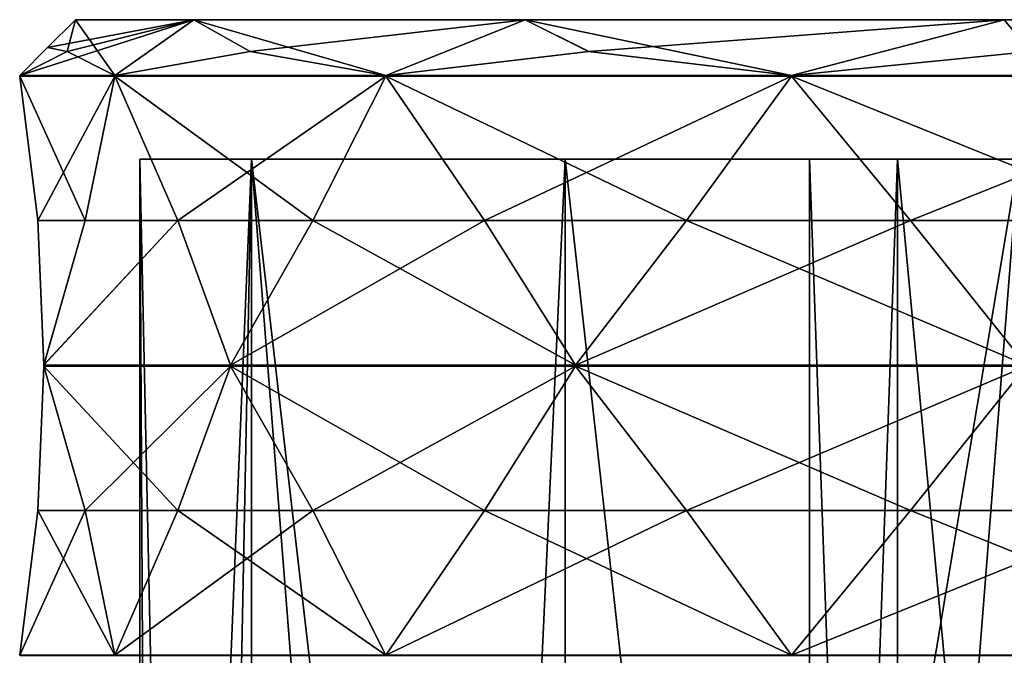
# Model space of a CAD drawing. Header units: millimetres. Extents: x -175 to 175, y 0 to 232.
# Tile 60 of 140: x -172 to -155, y 105 to 116. Entities that reach past the tile are written whole.
import ezdxf

# ---------------------------------------------------------------- set-up
doc = ezdxf.new("R2010")
doc.units = ezdxf.units.MM
doc.header["$LTSCALE"] = 65.185185
for name, color, linetype in [('1335', 7, 'CONTINUOUS'), ('1337', 7, 'CONTINUOUS'), ('1339', 7, 'CONTINUOUS'), ('1341', 7, 'CONTINUOUS'), ('1342', 7, 'CONTINUOUS'), ('1361', 7, 'CONTINUOUS'), ('1362', 7, 'CONTINUOUS'), ('1363', 7, 'CONTINUOUS'), ('1371', 7, 'CONTINUOUS'), ('1372', 7, 'CONTINUOUS'), ('1373', 7, 'CONTINUOUS'), ('1374', 7, 'CONTINUOUS'), ('1384', 7, 'CONTINUOUS'), ('1385', 7, 'CONTINUOUS'), ('1386', 7, 'CONTINUOUS'), ('1455', 7, 'CONTINUOUS'), ('1456', 7, 'CONTINUOUS'), ('1457', 7, 'CONTINUOUS'), ('1458', 7, 'CONTINUOUS'), ('1459', 7, 'CONTINUOUS'), ('1460', 7, 'CONTINUOUS'), ('1461', 7, 'CONTINUOUS'), ('1462', 7, 'CONTINUOUS'), ('1471', 7, 'CONTINUOUS'), ('1472', 7, 'CONTINUOUS'), ('1473', 7, 'CONTINUOUS'), ('1474', 7, 'CONTINUOUS'), ('1475', 7, 'CONTINUOUS'), ('1476', 7, 'CONTINUOUS'), ('1477', 7, 'CONTINUOUS'), ('1478', 7, 'CONTINUOUS')]:
    doc.layers.add(name, color=color, linetype=linetype)

msp = doc.modelspace()

# ---------------------------------------------------------------- linework, layer by layer
at = {"layer": '1335', "color": 7, "linetype": 'CONTINUOUS', "true_color": 0xe0f2ff}
for points in [[(-168.245, 113.6, -8.786), (-170.25, 113.6), (-169.201, 65.1, -6.434), (-168.245, 113.6, -8.786)], [(-169.201, 65.1, -6.434), (-170.25, 113.6), (-169.986, 65.1, -3.259), (-169.201, 65.1, -6.434)], [(-169.986, 65.1, -3.259), (-170.25, 113.6), (-170.25, 65.1), (-169.986, 65.1, -3.259)], [(-164.71, 68.59, -13.917), (-168.245, 113.6, -8.786), (-169.201, 65.1, -6.434), (-164.71, 68.59, -13.917)], [(-162.626, 113.6, -15.832), (-168.245, 113.6, -8.786), (-164.71, 68.59, -13.917), (-162.626, 113.6, -15.832)], [(-157.872, 70.8, -18.657), (-162.626, 113.6, -15.832), (-164.71, 68.59, -13.917), (-157.872, 70.8, -18.657)], [(-154.506, 113.6, -19.742), (-162.626, 113.6, -15.832), (-157.872, 70.8, -18.657), (-154.506, 113.6, -19.742)], [(-154.506, 113.6, -19.742), (-157.872, 70.8, -18.657), (-152.671, 76.6, -20.073), (-154.506, 113.6, -19.742)]]:
    msp.add_3dface(points, dxfattribs=at)
at = {"layer": '1337', "color": 7, "linetype": 'CONTINUOUS', "true_color": 0xe0f2ff}
for points in [[(-169.281, 116.1, 9.285), (-128.6, 116.1), (-171.4, 116.1), (-169.281, 116.1, 9.285)], [(-171.4, 116.1), (-128.6, 116.1), (-130.719, 116.1, -9.285), (-171.4, 116.1)], [(-169.281, 116.1, -9.285), (-171.4, 116.1), (-130.719, 116.1, -9.285), (-169.281, 116.1, -9.285)], [(-130.719, 116.1, 9.285), (-128.6, 116.1), (-169.281, 116.1, 9.285), (-130.719, 116.1, 9.285)], [(-163.343, 116.1, 16.731), (-130.719, 116.1, 9.285), (-169.281, 116.1, 9.285), (-163.343, 116.1, 16.731)], [(-163.343, 116.1, -16.731), (-169.281, 116.1, -9.285), (-136.657, 116.1, -16.731), (-163.343, 116.1, -16.731)], [(-136.657, 116.1, -16.731), (-169.281, 116.1, -9.285), (-130.719, 116.1, -9.285), (-136.657, 116.1, -16.731)], [(-136.657, 116.1, 16.731), (-130.719, 116.1, 9.285), (-163.343, 116.1, 16.731), (-136.657, 116.1, 16.731)], [(-154.762, 116.1, 20.863), (-136.657, 116.1, 16.731), (-163.343, 116.1, 16.731), (-154.762, 116.1, 20.863)], [(-154.762, 116.1, -20.863), (-163.343, 116.1, -16.731), (-145.238, 116.1, -20.863), (-154.762, 116.1, -20.863)], [(-145.238, 116.1, -20.863), (-163.343, 116.1, -16.731), (-136.657, 116.1, -16.731), (-145.238, 116.1, -20.863)]]:
    msp.add_3dface(points, dxfattribs=at)
at = {"layer": '1339', "color": 7, "linetype": 'CONTINUOUS', "true_color": 0xe0f2ff}
for points in [[(-170.25, 65.1), (-170.25, 113.6), (-168.245, 113.6, 8.786), (-170.25, 65.1)], [(-170.25, 65.1), (-168.245, 113.6, 8.786), (-168.245, 65.1, 8.786), (-170.25, 65.1)], [(-168.245, 113.6, 8.786), (-162.626, 113.6, 15.832), (-162.626, 65.1, 15.832), (-168.245, 113.6, 8.786)], [(-168.245, 65.1, 8.786), (-168.245, 113.6, 8.786), (-162.626, 65.1, 15.832), (-168.245, 65.1, 8.786)], [(-162.626, 113.6, 15.832), (-154.506, 113.6, 19.742), (-162.626, 65.1, 15.832), (-162.626, 113.6, 15.832)], [(-162.626, 65.1, 15.832), (-154.506, 113.6, 19.742), (-154.506, 65.1, 19.742), (-162.626, 65.1, 15.832)]]:
    msp.add_3dface(points, dxfattribs=at)
at = {"layer": '1341', "color": 7, "linetype": 'CONTINUOUS', "true_color": 0xe0f2ff}
for points in [[(-171.9, 115.6, 0), (-169.281, 116.1, -9.285), (-172.4, 115.1, 0), (-171.9, 115.6, 0)], [(-172.4, 115.1, 0), (-169.281, 116.1, -9.285), (-171.55, 115.527, -4.289), (-172.4, 115.1, 0)], [(-171.4, 116.1), (-169.281, 116.1, -9.285), (-171.9, 115.6, 0), (-171.4, 116.1)], [(-171.55, 115.527, -4.289), (-169.281, 116.1, -9.285), (-170.695, 115.1, -8.572), (-171.55, 115.527, -4.289)], [(-170.695, 115.1, -8.572), (-169.281, 116.1, -9.285), (-168.269, 115.527, -12.208), (-170.695, 115.1, -8.572)], [(-169.281, 116.1, -9.285), (-163.343, 116.1, -16.731), (-168.269, 115.527, -12.208), (-169.281, 116.1, -9.285)], [(-168.269, 115.527, -12.208), (-163.343, 116.1, -16.731), (-165.839, 115.1, -15.839), (-168.269, 115.527, -12.208)], [(-165.839, 115.1, -15.839), (-163.343, 116.1, -16.731), (-162.207, 115.527, -18.27), (-165.839, 115.1, -15.839)], [(-163.343, 116.1, -16.731), (-154.762, 116.1, -20.863), (-162.207, 115.527, -18.27), (-163.343, 116.1, -16.731)], [(-162.207, 115.527, -18.27), (-154.762, 116.1, -20.863), (-158.572, 115.1, -20.695), (-162.207, 115.527, -18.27)], [(-158.572, 115.1, -20.695), (-154.762, 116.1, -20.863), (-154.286, 115.527, -21.551), (-158.572, 115.1, -20.695)], [(-154.762, 116.1, -20.863), (-145.238, 116.1, -20.863), (-154.286, 115.527, -21.551), (-154.762, 116.1, -20.863)]]:
    msp.add_3dface(points, dxfattribs=at)
at = {"layer": '1342', "color": 7, "linetype": 'CONTINUOUS', "true_color": 0xe0f2ff}
for points in [[(-171.4, 116.1), (-171.9, 115.6, 0), (-171.55, 115.527, 4.289), (-171.4, 116.1)], [(-170.695, 115.1, 8.572), (-171.4, 116.1), (-171.55, 115.527, 4.289), (-170.695, 115.1, 8.572)], [(-169.281, 116.1, 9.285), (-171.4, 116.1), (-170.695, 115.1, 8.572), (-169.281, 116.1, 9.285)], [(-168.27, 115.527, 12.207), (-169.281, 116.1, 9.285), (-170.695, 115.1, 8.572), (-168.27, 115.527, 12.207)], [(-163.343, 116.1, 16.731), (-169.281, 116.1, 9.285), (-165.839, 115.1, 15.839), (-163.343, 116.1, 16.731)], [(-165.839, 115.1, 15.839), (-169.281, 116.1, 9.285), (-168.27, 115.527, 12.207), (-165.839, 115.1, 15.839)], [(-162.208, 115.527, 18.269), (-163.343, 116.1, 16.731), (-165.839, 115.1, 15.839), (-162.208, 115.527, 18.269)], [(-154.762, 116.1, 20.863), (-163.343, 116.1, 16.731), (-158.572, 115.1, 20.695), (-154.762, 116.1, 20.863)], [(-158.572, 115.1, 20.695), (-163.343, 116.1, 16.731), (-162.208, 115.527, 18.269), (-158.572, 115.1, 20.695)], [(-154.287, 115.527, 21.551), (-154.762, 116.1, 20.863), (-158.572, 115.1, 20.695), (-154.287, 115.527, 21.551)], [(-171.9, 115.6, 0), (-172.4, 115.1, 0), (-171.55, 115.527, 4.289), (-171.9, 115.6, 0)]]:
    msp.add_3dface(points, dxfattribs=at)
at = {"layer": '1361', "color": 7, "linetype": 'CONTINUOUS', "true_color": 0xe0f2ff}
for points in [[(-170.25, 113.6), (-168.245, 113.6, -8.786), (-158.25, 113.6), (-170.25, 113.6)], [(-168.245, 113.6, 8.786), (-170.25, 113.6), (-152.549, 113.6, 7.846), (-168.245, 113.6, 8.786)], [(-170.25, 113.6), (-158.25, 113.6), (-156.674, 113.6, 4.849), (-170.25, 113.6)], [(-152.549, 113.6, 7.846), (-170.25, 113.6), (-156.674, 113.6, 4.849), (-152.549, 113.6, 7.846)], [(-168.245, 113.6, -8.786), (-162.626, 113.6, -15.832), (-131.755, 113.6, -8.786), (-168.245, 113.6, -8.786)], [(-168.245, 113.6, -8.786), (-131.755, 113.6, -8.786), (-147.451, 113.6, -7.846), (-168.245, 113.6, -8.786)], [(-158.25, 113.6), (-168.245, 113.6, -8.786), (-156.674, 113.6, -4.849), (-158.25, 113.6)], [(-156.674, 113.6, -4.849), (-168.245, 113.6, -8.786), (-152.549, 113.6, -7.846), (-156.674, 113.6, -4.849)], [(-152.549, 113.6, -7.846), (-168.245, 113.6, -8.786), (-147.451, 113.6, -7.846), (-152.549, 113.6, -7.846)], [(-131.755, 113.6, 8.786), (-137.374, 113.6, 15.832), (-168.245, 113.6, 8.786), (-131.755, 113.6, 8.786)], [(-131.755, 113.6, 8.786), (-168.245, 113.6, 8.786), (-152.549, 113.6, 7.846), (-131.755, 113.6, 8.786)], [(-137.374, 113.6, 15.832), (-162.626, 113.6, 15.832), (-168.245, 113.6, 8.786), (-137.374, 113.6, 15.832)], [(-162.626, 113.6, -15.832), (-154.506, 113.6, -19.742), (-137.374, 113.6, -15.832), (-162.626, 113.6, -15.832)], [(-162.626, 113.6, -15.832), (-137.374, 113.6, -15.832), (-131.755, 113.6, -8.786), (-162.626, 113.6, -15.832)], [(-137.374, 113.6, 15.832), (-145.494, 113.6, 19.742), (-162.626, 113.6, 15.832), (-137.374, 113.6, 15.832)], [(-145.494, 113.6, 19.742), (-154.506, 113.6, 19.742), (-162.626, 113.6, 15.832), (-145.494, 113.6, 19.742)]]:
    msp.add_3dface(points, dxfattribs=at)
at = {"layer": '1362', "color": 7, "linetype": 'CONTINUOUS', "true_color": 0xe0f2ff}
for points in [[(-158.25, 69.6), (-156.674, 69.6, 4.849), (-158.25, 113.6), (-158.25, 69.6)], [(-158.25, 113.6), (-156.674, 69.6, 4.849), (-156.674, 113.6, 4.849), (-158.25, 113.6)], [(-156.674, 69.6, 4.849), (-152.549, 69.6, 7.846), (-156.674, 113.6, 4.849), (-156.674, 69.6, 4.849)], [(-152.549, 69.6, 7.846), (-152.549, 113.6, 7.846), (-156.674, 113.6, 4.849), (-152.549, 69.6, 7.846)]]:
    msp.add_3dface(points, dxfattribs=at)
at = {"layer": '1363', "color": 7, "linetype": 'CONTINUOUS', "true_color": 0xe0f2ff}
for points in [[(-156.674, 69.6, -4.849), (-158.25, 69.6), (-156.674, 113.6, -4.849), (-156.674, 69.6, -4.849)], [(-158.25, 69.6), (-158.25, 113.6), (-156.674, 113.6, -4.849), (-158.25, 69.6)], [(-152.549, 69.6, -7.846), (-156.674, 69.6, -4.849), (-152.549, 113.6, -7.846), (-152.549, 69.6, -7.846)], [(-156.674, 69.6, -4.849), (-156.674, 113.6, -4.849), (-152.549, 113.6, -7.846), (-156.674, 69.6, -4.849)]]:
    msp.add_3dface(points, dxfattribs=at)
at = {"layer": '1371', "color": 7, "linetype": 'CONTINUOUS', "true_color": 0xe0f2ff}
for points in [[(-172.4, 115.09), (-172.077, 112.5, -2.174), (-172.077, 112.5, 2.174), (-172.4, 115.09)], [(-172.077, 112.5, -2.174), (-171.97, 109.91, -4.37), (-172.077, 112.5, 2.174), (-172.077, 112.5, -2.174)], [(-172.077, 112.5, 2.174), (-171.97, 109.91, -4.37), (-171.97, 109.906, 4.369), (-172.077, 112.5, 2.174)], [(-171.97, 109.89, -4.37), (-172.077, 107.3, -2.174), (-171.97, 109.89, 4.37), (-171.97, 109.89, -4.37)], [(-171.97, 109.89, 4.37), (-172.077, 107.3, -2.174), (-172.077, 107.3, 2.174), (-171.97, 109.89, 4.37)], [(-171.97, 109.91, -4.37), (-171.97, 109.9, -4.37), (-171.97, 109.906, 4.369), (-171.97, 109.91, -4.37)], [(-171.97, 109.906, 4.369), (-171.97, 109.9, -4.37), (-171.97, 109.898, 4.37), (-171.97, 109.906, 4.369)], [(-171.97, 109.9, -4.37), (-171.97, 109.89, -4.37), (-171.97, 109.898, 4.37), (-171.97, 109.9, -4.37)], [(-171.97, 109.898, 4.37), (-171.97, 109.89, -4.37), (-171.97, 109.89, 4.37), (-171.97, 109.898, 4.37)], [(-172.077, 107.3, -2.174), (-172.4, 104.71), (-172.077, 107.3, 2.174), (-172.077, 107.3, -2.174)]]:
    msp.add_3dface(points, dxfattribs=at)
at = {"layer": '1372', "color": 7, "linetype": 'CONTINUOUS', "true_color": 0xe0f2ff}
for points in [[(-170.695, 115.09, 8.572), (-171.229, 112.5, 6.44), (-169.565, 112.5, 10.458), (-170.695, 115.09, 8.572)], [(-171.229, 112.5, 6.44), (-171.97, 109.906, 4.369), (-169.565, 112.5, 10.458), (-171.229, 112.5, 6.44)], [(-169.565, 112.5, 10.458), (-171.97, 109.906, 4.369), (-168.626, 109.906, 12.444), (-169.565, 112.5, 10.458)], [(-171.97, 109.906, 4.369), (-171.97, 109.898, 4.37), (-168.626, 109.906, 12.444), (-171.97, 109.906, 4.369)], [(-168.626, 109.906, 12.444), (-171.97, 109.898, 4.37), (-168.625, 109.898, 12.445), (-168.626, 109.906, 12.444)], [(-171.97, 109.898, 4.37), (-171.97, 109.89, 4.37), (-168.625, 109.898, 12.445), (-171.97, 109.898, 4.37)], [(-168.625, 109.898, 12.445), (-171.97, 109.89, 4.37), (-168.625, 109.89, 12.445), (-168.625, 109.898, 12.445)], [(-171.97, 109.89, 4.37), (-171.229, 107.3, 6.44), (-168.625, 109.89, 12.445), (-171.97, 109.89, 4.37)], [(-168.625, 109.89, 12.445), (-171.229, 107.3, 6.44), (-169.565, 107.3, 10.458), (-168.625, 109.89, 12.445)], [(-171.229, 107.3, 6.44), (-170.695, 104.71, 8.572), (-169.565, 107.3, 10.458), (-171.229, 107.3, 6.44)]]:
    msp.add_3dface(points, dxfattribs=at)
at = {"layer": '1373', "color": 7, "linetype": 'CONTINUOUS', "true_color": 0xe0f2ff}
for points in [[(-165.839, 115.09, 15.839), (-167.149, 112.5, 14.074), (-164.074, 112.5, 17.149), (-165.839, 115.09, 15.839)], [(-167.149, 112.5, 14.074), (-168.626, 109.906, 12.444), (-164.074, 112.5, 17.149), (-167.149, 112.5, 14.074)], [(-164.074, 112.5, 17.149), (-168.626, 109.906, 12.444), (-162.446, 109.906, 18.625), (-164.074, 112.5, 17.149)], [(-168.626, 109.906, 12.444), (-168.625, 109.898, 12.445), (-162.446, 109.906, 18.625), (-168.626, 109.906, 12.444)], [(-162.446, 109.906, 18.625), (-168.625, 109.898, 12.445), (-162.445, 109.898, 18.625), (-162.446, 109.906, 18.625)], [(-168.625, 109.898, 12.445), (-168.625, 109.89, 12.445), (-162.445, 109.898, 18.625), (-168.625, 109.898, 12.445)], [(-162.445, 109.898, 18.625), (-168.625, 109.89, 12.445), (-162.445, 109.89, 18.625), (-162.445, 109.898, 18.625)], [(-168.625, 109.89, 12.445), (-167.149, 107.3, 14.074), (-162.445, 109.89, 18.625), (-168.625, 109.89, 12.445)], [(-162.445, 109.89, 18.625), (-167.149, 107.3, 14.074), (-164.074, 107.3, 17.149), (-162.445, 109.89, 18.625)], [(-167.149, 107.3, 14.074), (-165.839, 104.71, 15.839), (-164.074, 107.3, 17.149), (-167.149, 107.3, 14.074)]]:
    msp.add_3dface(points, dxfattribs=at)
at = {"layer": '1374', "color": 7, "linetype": 'CONTINUOUS', "true_color": 0xe0f2ff}
for points in [[(-158.572, 115.09, 20.695), (-160.458, 112.5, 19.565), (-156.44, 112.5, 21.229), (-158.572, 115.09, 20.695)], [(-160.458, 112.5, 19.565), (-162.446, 109.906, 18.625), (-156.44, 112.5, 21.229), (-160.458, 112.5, 19.565)], [(-156.44, 112.5, 21.229), (-162.446, 109.906, 18.625), (-154.371, 109.906, 21.97), (-156.44, 112.5, 21.229)], [(-162.446, 109.906, 18.625), (-162.445, 109.898, 18.625), (-154.371, 109.906, 21.97), (-162.446, 109.906, 18.625)], [(-154.371, 109.906, 21.97), (-162.445, 109.898, 18.625), (-154.37, 109.898, 21.97), (-154.371, 109.906, 21.97)], [(-162.445, 109.898, 18.625), (-162.445, 109.89, 18.625), (-154.37, 109.898, 21.97), (-162.445, 109.898, 18.625)], [(-154.37, 109.898, 21.97), (-162.445, 109.89, 18.625), (-154.37, 109.89, 21.97), (-154.37, 109.898, 21.97)], [(-162.445, 109.89, 18.625), (-160.458, 107.3, 19.565), (-154.37, 109.89, 21.97), (-162.445, 109.89, 18.625)], [(-154.37, 109.89, 21.97), (-160.458, 107.3, 19.565), (-156.44, 107.3, 21.229), (-154.37, 109.89, 21.97)], [(-160.458, 107.3, 19.565), (-158.572, 104.71, 20.695), (-156.44, 107.3, 21.229), (-160.458, 107.3, 19.565)]]:
    msp.add_3dface(points, dxfattribs=at)
at = {"layer": '1384', "color": 7, "linetype": 'CONTINUOUS', "true_color": 0xe0f2ff}
for points in [[(-158.572, 115.09, -20.695), (-156.44, 112.5, -21.229), (-160.458, 112.5, -19.565), (-158.572, 115.09, -20.695)], [(-160.458, 112.5, -19.565), (-154.369, 109.906, -21.97), (-162.444, 109.906, -18.626), (-160.458, 112.5, -19.565)], [(-156.44, 112.5, -21.229), (-154.369, 109.906, -21.97), (-160.458, 112.5, -19.565), (-156.44, 112.5, -21.229)], [(-162.444, 109.906, -18.626), (-154.37, 109.898, -21.97), (-162.445, 109.898, -18.625), (-162.444, 109.906, -18.626)], [(-154.37, 109.898, -21.97), (-154.37, 109.89, -21.97), (-162.445, 109.898, -18.625), (-154.37, 109.898, -21.97)], [(-162.445, 109.898, -18.625), (-154.37, 109.89, -21.97), (-162.445, 109.89, -18.625), (-162.445, 109.898, -18.625)], [(-154.37, 109.89, -21.97), (-156.44, 107.3, -21.229), (-162.445, 109.89, -18.625), (-154.37, 109.89, -21.97)], [(-162.445, 109.89, -18.625), (-156.44, 107.3, -21.229), (-160.458, 107.3, -19.565), (-162.445, 109.89, -18.625)], [(-154.369, 109.906, -21.97), (-154.37, 109.898, -21.97), (-162.444, 109.906, -18.626), (-154.369, 109.906, -21.97)], [(-156.44, 107.3, -21.229), (-158.572, 104.71, -20.695), (-160.458, 107.3, -19.565), (-156.44, 107.3, -21.229)]]:
    msp.add_3dface(points, dxfattribs=at)
at = {"layer": '1385', "color": 7, "linetype": 'CONTINUOUS', "true_color": 0xe0f2ff}
for points in [[(-165.839, 115.09, -15.839), (-164.074, 112.5, -17.149), (-167.149, 112.5, -14.074), (-165.839, 115.09, -15.839)], [(-167.149, 112.5, -14.074), (-162.444, 109.906, -18.626), (-168.625, 109.906, -12.446), (-167.149, 112.5, -14.074)], [(-164.074, 112.5, -17.149), (-162.444, 109.906, -18.626), (-167.149, 112.5, -14.074), (-164.074, 112.5, -17.149)], [(-162.444, 109.906, -18.626), (-162.445, 109.898, -18.625), (-168.625, 109.906, -12.446), (-162.444, 109.906, -18.626)], [(-168.625, 109.906, -12.446), (-162.445, 109.898, -18.625), (-168.625, 109.898, -12.445), (-168.625, 109.906, -12.446)], [(-162.445, 109.898, -18.625), (-162.445, 109.89, -18.625), (-168.625, 109.898, -12.445), (-162.445, 109.898, -18.625)], [(-168.625, 109.898, -12.445), (-162.445, 109.89, -18.625), (-168.625, 109.89, -12.445), (-168.625, 109.898, -12.445)], [(-162.445, 109.89, -18.625), (-164.074, 107.3, -17.149), (-168.625, 109.89, -12.445), (-162.445, 109.89, -18.625)], [(-168.625, 109.89, -12.445), (-164.074, 107.3, -17.149), (-167.149, 107.3, -14.074), (-168.625, 109.89, -12.445)], [(-164.074, 107.3, -17.149), (-165.839, 104.71, -15.839), (-167.149, 107.3, -14.074), (-164.074, 107.3, -17.149)]]:
    msp.add_3dface(points, dxfattribs=at)
at = {"layer": '1386', "color": 7, "linetype": 'CONTINUOUS', "true_color": 0xe0f2ff}
for points in [[(-170.695, 115.09, -8.572), (-169.565, 112.5, -10.458), (-171.229, 112.5, -6.44), (-170.695, 115.09, -8.572)], [(-168.625, 109.906, -12.446), (-171.97, 109.91, -4.37), (-169.565, 112.5, -10.458), (-168.625, 109.906, -12.446)], [(-169.565, 112.5, -10.458), (-171.97, 109.91, -4.37), (-171.229, 112.5, -6.44), (-169.565, 112.5, -10.458)], [(-171.97, 109.9, -4.37), (-171.97, 109.91, -4.37), (-168.625, 109.906, -12.446), (-171.97, 109.9, -4.37)], [(-171.97, 109.9, -4.37), (-168.625, 109.906, -12.446), (-168.625, 109.898, -12.445), (-171.97, 109.9, -4.37)], [(-171.97, 109.89, -4.37), (-171.97, 109.9, -4.37), (-168.625, 109.89, -12.445), (-171.97, 109.89, -4.37)], [(-171.97, 109.9, -4.37), (-168.625, 109.898, -12.445), (-168.625, 109.89, -12.445), (-171.97, 109.9, -4.37)], [(-171.97, 109.89, -4.37), (-168.625, 109.89, -12.445), (-169.565, 107.3, -10.458), (-171.97, 109.89, -4.37)], [(-171.97, 109.89, -4.37), (-169.565, 107.3, -10.458), (-171.229, 107.3, -6.44), (-171.97, 109.89, -4.37)], [(-169.565, 107.3, -10.458), (-170.695, 104.71, -8.572), (-171.229, 107.3, -6.44), (-169.565, 107.3, -10.458)]]:
    msp.add_3dface(points, dxfattribs=at)
at = {"layer": '1455', "color": 7, "linetype": 'CONTINUOUS', "true_color": 0xe0f2ff}
for points in [[(-158.572, 115.1, -20.695), (-154.286, 115.527, -21.551), (-150, 115.1, -22.4), (-158.572, 115.1, -20.695)], [(-158.572, 115.1, -20.695), (-150, 115.1, -22.4), (-150, 115.095, -22.4), (-158.572, 115.1, -20.695)], [(-158.572, 115.1, -20.695), (-150, 115.095, -22.4), (-158.572, 115.095, -20.695), (-158.572, 115.1, -20.695)], [(-150, 115.09, -22.4), (-158.572, 115.09, -20.695), (-158.572, 115.095, -20.695), (-150, 115.09, -22.4)], [(-150, 115.095, -22.4), (-150, 115.09, -22.4), (-158.572, 115.095, -20.695), (-150, 115.095, -22.4)], [(-150, 115.09, -22.4), (-152.174, 112.5, -22.077), (-158.572, 115.09, -20.695), (-150, 115.09, -22.4)], [(-152.174, 112.5, -22.077), (-156.44, 112.5, -21.229), (-158.572, 115.09, -20.695), (-152.174, 112.5, -22.077)], [(-152.174, 112.5, -22.077), (-154.369, 109.906, -21.97), (-156.44, 112.5, -21.229), (-152.174, 112.5, -22.077)]]:
    msp.add_3dface(points, dxfattribs=at)
at = {"layer": '1456', "color": 7, "linetype": 'CONTINUOUS', "true_color": 0xe0f2ff}
for points in [[(-165.839, 115.1, -15.839), (-162.207, 115.527, -18.27), (-158.572, 115.1, -20.695), (-165.839, 115.1, -15.839)], [(-165.839, 115.1, -15.839), (-158.572, 115.1, -20.695), (-158.572, 115.095, -20.695), (-165.839, 115.1, -15.839)], [(-165.839, 115.1, -15.839), (-158.572, 115.095, -20.695), (-165.839, 115.095, -15.839), (-165.839, 115.1, -15.839)], [(-158.572, 115.09, -20.695), (-165.839, 115.09, -15.839), (-165.839, 115.095, -15.839), (-158.572, 115.09, -20.695)], [(-158.572, 115.095, -20.695), (-158.572, 115.09, -20.695), (-165.839, 115.095, -15.839), (-158.572, 115.095, -20.695)], [(-158.572, 115.09, -20.695), (-160.458, 112.5, -19.565), (-165.839, 115.09, -15.839), (-158.572, 115.09, -20.695)], [(-160.458, 112.5, -19.565), (-164.074, 112.5, -17.149), (-165.839, 115.09, -15.839), (-160.458, 112.5, -19.565)], [(-160.458, 112.5, -19.565), (-162.444, 109.906, -18.626), (-164.074, 112.5, -17.149), (-160.458, 112.5, -19.565)]]:
    msp.add_3dface(points, dxfattribs=at)
at = {"layer": '1457', "color": 7, "linetype": 'CONTINUOUS', "true_color": 0xe0f2ff}
for points in [[(-170.695, 115.1, -8.572), (-168.269, 115.527, -12.208), (-165.839, 115.1, -15.839), (-170.695, 115.1, -8.572)], [(-170.695, 115.1, -8.572), (-165.839, 115.1, -15.839), (-165.839, 115.095, -15.839), (-170.695, 115.1, -8.572)], [(-170.695, 115.1, -8.572), (-165.839, 115.095, -15.839), (-170.695, 115.095, -8.572), (-170.695, 115.1, -8.572)], [(-165.839, 115.09, -15.839), (-170.695, 115.09, -8.572), (-170.695, 115.095, -8.572), (-165.839, 115.09, -15.839)], [(-165.839, 115.095, -15.839), (-165.839, 115.09, -15.839), (-170.695, 115.095, -8.572), (-165.839, 115.095, -15.839)], [(-165.839, 115.09, -15.839), (-167.149, 112.5, -14.074), (-170.695, 115.09, -8.572), (-165.839, 115.09, -15.839)], [(-167.149, 112.5, -14.074), (-169.565, 112.5, -10.458), (-170.695, 115.09, -8.572), (-167.149, 112.5, -14.074)], [(-167.149, 112.5, -14.074), (-168.625, 109.906, -12.446), (-169.565, 112.5, -10.458), (-167.149, 112.5, -14.074)]]:
    msp.add_3dface(points, dxfattribs=at)
at = {"layer": '1458', "color": 7, "linetype": 'CONTINUOUS', "true_color": 0xe0f2ff}
for points in [[(-172.4, 115.1, 0), (-171.55, 115.527, -4.289), (-170.695, 115.1, -8.572), (-172.4, 115.1, 0)], [(-172.4, 115.1, 0), (-170.695, 115.1, -8.572), (-172.4, 115.095, 0), (-172.4, 115.1, 0)], [(-170.695, 115.1, -8.572), (-170.695, 115.095, -8.572), (-172.4, 115.095, 0), (-170.695, 115.1, -8.572)], [(-170.695, 115.09, -8.572), (-172.4, 115.09), (-172.4, 115.095, 0), (-170.695, 115.09, -8.572)], [(-170.695, 115.095, -8.572), (-170.695, 115.09, -8.572), (-172.4, 115.095, 0), (-170.695, 115.095, -8.572)], [(-172.077, 112.5, -2.174), (-172.4, 115.09), (-171.229, 112.5, -6.44), (-172.077, 112.5, -2.174)], [(-172.4, 115.09), (-170.695, 115.09, -8.572), (-171.229, 112.5, -6.44), (-172.4, 115.09)], [(-171.97, 109.91, -4.37), (-172.077, 112.5, -2.174), (-171.229, 112.5, -6.44), (-171.97, 109.91, -4.37)]]:
    msp.add_3dface(points, dxfattribs=at)
at = {"layer": '1459', "color": 7, "linetype": 'CONTINUOUS', "true_color": 0xe0f2ff}
for points in [[(-172.4, 115.1, 0), (-170.695, 115.1, 8.572), (-171.55, 115.527, 4.289), (-172.4, 115.1, 0)], [(-170.695, 115.1, 8.572), (-172.4, 115.1, 0), (-172.4, 115.095, 0), (-170.695, 115.1, 8.572)], [(-170.695, 115.1, 8.572), (-172.4, 115.095, 0), (-170.695, 115.095, 8.572), (-170.695, 115.1, 8.572)], [(-172.4, 115.09), (-170.695, 115.09, 8.572), (-170.695, 115.095, 8.572), (-172.4, 115.09)], [(-172.4, 115.095, 0), (-172.4, 115.09), (-170.695, 115.095, 8.572), (-172.4, 115.095, 0)], [(-172.4, 115.09), (-172.077, 112.5, 2.174), (-170.695, 115.09, 8.572), (-172.4, 115.09)], [(-172.077, 112.5, 2.174), (-171.229, 112.5, 6.44), (-170.695, 115.09, 8.572), (-172.077, 112.5, 2.174)], [(-172.077, 112.5, 2.174), (-171.97, 109.906, 4.369), (-171.229, 112.5, 6.44), (-172.077, 112.5, 2.174)]]:
    msp.add_3dface(points, dxfattribs=at)
at = {"layer": '1460', "color": 7, "linetype": 'CONTINUOUS', "true_color": 0xe0f2ff}
for points in [[(-165.839, 115.1, 15.839), (-168.27, 115.527, 12.207), (-170.695, 115.1, 8.572), (-165.839, 115.1, 15.839)], [(-165.839, 115.1, 15.839), (-170.695, 115.1, 8.572), (-170.695, 115.095, 8.572), (-165.839, 115.1, 15.839)], [(-165.839, 115.1, 15.839), (-170.695, 115.095, 8.572), (-165.839, 115.095, 15.839), (-165.839, 115.1, 15.839)], [(-170.695, 115.09, 8.572), (-165.839, 115.09, 15.839), (-165.839, 115.095, 15.839), (-170.695, 115.09, 8.572)], [(-170.695, 115.095, 8.572), (-170.695, 115.09, 8.572), (-165.839, 115.095, 15.839), (-170.695, 115.095, 8.572)], [(-170.695, 115.09, 8.572), (-169.565, 112.5, 10.458), (-165.839, 115.09, 15.839), (-170.695, 115.09, 8.572)], [(-169.565, 112.5, 10.458), (-167.149, 112.5, 14.074), (-165.839, 115.09, 15.839), (-169.565, 112.5, 10.458)], [(-169.565, 112.5, 10.458), (-168.626, 109.906, 12.444), (-167.149, 112.5, 14.074), (-169.565, 112.5, 10.458)]]:
    msp.add_3dface(points, dxfattribs=at)
at = {"layer": '1461', "color": 7, "linetype": 'CONTINUOUS', "true_color": 0xe0f2ff}
for points in [[(-158.572, 115.1, 20.695), (-162.208, 115.527, 18.269), (-165.839, 115.1, 15.839), (-158.572, 115.1, 20.695)], [(-158.572, 115.1, 20.695), (-165.839, 115.1, 15.839), (-165.839, 115.095, 15.839), (-158.572, 115.1, 20.695)], [(-158.572, 115.1, 20.695), (-165.839, 115.095, 15.839), (-158.572, 115.095, 20.695), (-158.572, 115.1, 20.695)], [(-165.839, 115.09, 15.839), (-158.572, 115.09, 20.695), (-158.572, 115.095, 20.695), (-165.839, 115.09, 15.839)], [(-165.839, 115.095, 15.839), (-165.839, 115.09, 15.839), (-158.572, 115.095, 20.695), (-165.839, 115.095, 15.839)], [(-165.839, 115.09, 15.839), (-164.074, 112.5, 17.149), (-158.572, 115.09, 20.695), (-165.839, 115.09, 15.839)], [(-164.074, 112.5, 17.149), (-160.458, 112.5, 19.565), (-158.572, 115.09, 20.695), (-164.074, 112.5, 17.149)], [(-164.074, 112.5, 17.149), (-162.446, 109.906, 18.625), (-160.458, 112.5, 19.565), (-164.074, 112.5, 17.149)]]:
    msp.add_3dface(points, dxfattribs=at)
at = {"layer": '1462', "color": 7, "linetype": 'CONTINUOUS', "true_color": 0xe0f2ff}
for points in [[(-150, 115.1, 22.4), (-154.287, 115.527, 21.551), (-158.572, 115.1, 20.695), (-150, 115.1, 22.4)], [(-150, 115.1, 22.4), (-158.572, 115.1, 20.695), (-158.572, 115.095, 20.695), (-150, 115.1, 22.4)], [(-150, 115.1, 22.4), (-158.572, 115.095, 20.695), (-150, 115.095, 22.4), (-150, 115.1, 22.4)], [(-158.572, 115.09, 20.695), (-150, 115.09, 22.4), (-150, 115.095, 22.4), (-158.572, 115.09, 20.695)], [(-158.572, 115.095, 20.695), (-158.572, 115.09, 20.695), (-150, 115.095, 22.4), (-158.572, 115.095, 20.695)], [(-158.572, 115.09, 20.695), (-156.44, 112.5, 21.229), (-150, 115.09, 22.4), (-158.572, 115.09, 20.695)], [(-156.44, 112.5, 21.229), (-152.174, 112.5, 22.077), (-150, 115.09, 22.4), (-156.44, 112.5, 21.229)], [(-156.44, 112.5, 21.229), (-154.371, 109.906, 21.97), (-152.174, 112.5, 22.077), (-156.44, 112.5, 21.229)]]:
    msp.add_3dface(points, dxfattribs=at)
at = {"layer": '1471', "color": 7, "linetype": 'CONTINUOUS', "true_color": 0xe0f2ff}
for points in [[(-154.37, 109.89, -21.97), (-152.174, 107.3, -22.077), (-156.44, 107.3, -21.229), (-154.37, 109.89, -21.97)], [(-150, 104.71, -22.4), (-158.572, 104.71, -20.695), (-156.44, 107.3, -21.229), (-150, 104.71, -22.4)], [(-152.174, 107.3, -22.077), (-150, 104.71, -22.4), (-156.44, 107.3, -21.229), (-152.174, 107.3, -22.077)], [(-158.572, 104.71, -20.695), (-150, 104.71, -22.4), (-150, 104.7, -22.4), (-158.572, 104.71, -20.695)], [(-158.572, 104.71, -20.695), (-150, 104.7, -22.4), (-158.572, 104.7, -20.695), (-158.572, 104.71, -20.695)]]:
    msp.add_3dface(points, dxfattribs=at)
at = {"layer": '1472', "color": 7, "linetype": 'CONTINUOUS', "true_color": 0xe0f2ff}
for points in [[(-162.445, 109.89, -18.625), (-160.458, 107.3, -19.565), (-164.074, 107.3, -17.149), (-162.445, 109.89, -18.625)], [(-158.572, 104.71, -20.695), (-165.839, 104.71, -15.839), (-164.074, 107.3, -17.149), (-158.572, 104.71, -20.695)], [(-160.458, 107.3, -19.565), (-158.572, 104.71, -20.695), (-164.074, 107.3, -17.149), (-160.458, 107.3, -19.565)], [(-165.839, 104.71, -15.839), (-158.572, 104.71, -20.695), (-158.572, 104.7, -20.695), (-165.839, 104.71, -15.839)], [(-165.839, 104.71, -15.839), (-158.572, 104.7, -20.695), (-165.839, 104.7, -15.839), (-165.839, 104.71, -15.839)]]:
    msp.add_3dface(points, dxfattribs=at)
at = {"layer": '1473', "color": 7, "linetype": 'CONTINUOUS', "true_color": 0xe0f2ff}
for points in [[(-168.625, 109.89, -12.445), (-167.149, 107.3, -14.074), (-169.565, 107.3, -10.458), (-168.625, 109.89, -12.445)], [(-165.839, 104.71, -15.839), (-170.695, 104.71, -8.572), (-169.565, 107.3, -10.458), (-165.839, 104.71, -15.839)], [(-167.149, 107.3, -14.074), (-165.839, 104.71, -15.839), (-169.565, 107.3, -10.458), (-167.149, 107.3, -14.074)], [(-170.695, 104.71, -8.572), (-165.839, 104.71, -15.839), (-165.839, 104.7, -15.839), (-170.695, 104.71, -8.572)], [(-170.695, 104.71, -8.572), (-165.839, 104.7, -15.839), (-170.695, 104.7, -8.572), (-170.695, 104.71, -8.572)]]:
    msp.add_3dface(points, dxfattribs=at)
at = {"layer": '1474', "color": 7, "linetype": 'CONTINUOUS', "true_color": 0xe0f2ff}
for points in [[(-172.077, 107.3, -2.174), (-171.97, 109.89, -4.37), (-171.229, 107.3, -6.44), (-172.077, 107.3, -2.174)], [(-172.4, 104.71), (-172.077, 107.3, -2.174), (-170.695, 104.71, -8.572), (-172.4, 104.71)], [(-170.695, 104.71, -8.572), (-172.077, 107.3, -2.174), (-171.229, 107.3, -6.44), (-170.695, 104.71, -8.572)], [(-172.4, 104.71), (-170.695, 104.71, -8.572), (-170.695, 104.7, -8.572), (-172.4, 104.71)], [(-172.4, 104.71), (-170.695, 104.7, -8.572), (-172.4, 104.7, 0), (-172.4, 104.71)]]:
    msp.add_3dface(points, dxfattribs=at)
at = {"layer": '1475', "color": 7, "linetype": 'CONTINUOUS', "true_color": 0xe0f2ff}
for points in [[(-171.97, 109.89, 4.37), (-172.077, 107.3, 2.174), (-171.229, 107.3, 6.44), (-171.97, 109.89, 4.37)], [(-172.077, 107.3, 2.174), (-172.4, 104.71), (-171.229, 107.3, 6.44), (-172.077, 107.3, 2.174)], [(-172.4, 104.71), (-170.695, 104.71, 8.572), (-171.229, 107.3, 6.44), (-172.4, 104.71)], [(-170.695, 104.71, 8.572), (-172.4, 104.71), (-172.4, 104.7, 0), (-170.695, 104.71, 8.572)], [(-170.695, 104.71, 8.572), (-172.4, 104.7, 0), (-170.695, 104.7, 8.572), (-170.695, 104.71, 8.572)]]:
    msp.add_3dface(points, dxfattribs=at)
at = {"layer": '1476', "color": 7, "linetype": 'CONTINUOUS', "true_color": 0xe0f2ff}
for points in [[(-168.625, 109.89, 12.445), (-169.565, 107.3, 10.458), (-167.149, 107.3, 14.074), (-168.625, 109.89, 12.445)], [(-169.565, 107.3, 10.458), (-170.695, 104.71, 8.572), (-167.149, 107.3, 14.074), (-169.565, 107.3, 10.458)], [(-170.695, 104.71, 8.572), (-165.839, 104.71, 15.839), (-167.149, 107.3, 14.074), (-170.695, 104.71, 8.572)], [(-165.839, 104.71, 15.839), (-170.695, 104.71, 8.572), (-170.695, 104.7, 8.572), (-165.839, 104.71, 15.839)], [(-165.839, 104.71, 15.839), (-170.695, 104.7, 8.572), (-165.839, 104.7, 15.839), (-165.839, 104.71, 15.839)]]:
    msp.add_3dface(points, dxfattribs=at)
at = {"layer": '1477', "color": 7, "linetype": 'CONTINUOUS', "true_color": 0xe0f2ff}
for points in [[(-162.445, 109.89, 18.625), (-164.074, 107.3, 17.149), (-160.458, 107.3, 19.565), (-162.445, 109.89, 18.625)], [(-164.074, 107.3, 17.149), (-165.839, 104.71, 15.839), (-160.458, 107.3, 19.565), (-164.074, 107.3, 17.149)], [(-165.839, 104.71, 15.839), (-158.572, 104.71, 20.695), (-160.458, 107.3, 19.565), (-165.839, 104.71, 15.839)], [(-158.572, 104.71, 20.695), (-165.839, 104.71, 15.839), (-165.839, 104.7, 15.839), (-158.572, 104.71, 20.695)], [(-158.572, 104.71, 20.695), (-165.839, 104.7, 15.839), (-158.572, 104.7, 20.695), (-158.572, 104.71, 20.695)]]:
    msp.add_3dface(points, dxfattribs=at)
at = {"layer": '1478', "color": 7, "linetype": 'CONTINUOUS', "true_color": 0xe0f2ff}
for points in [[(-154.37, 109.89, 21.97), (-156.44, 107.3, 21.229), (-152.174, 107.3, 22.077), (-154.37, 109.89, 21.97)], [(-156.44, 107.3, 21.229), (-158.572, 104.71, 20.695), (-152.174, 107.3, 22.077), (-156.44, 107.3, 21.229)], [(-158.572, 104.71, 20.695), (-150, 104.71, 22.4), (-152.174, 107.3, 22.077), (-158.572, 104.71, 20.695)], [(-150, 104.71, 22.4), (-158.572, 104.71, 20.695), (-158.572, 104.7, 20.695), (-150, 104.71, 22.4)], [(-150, 104.71, 22.4), (-158.572, 104.7, 20.695), (-150, 104.7, 22.4), (-150, 104.71, 22.4)]]:
    msp.add_3dface(points, dxfattribs=at)

doc.saveas('drawing.dxf')
